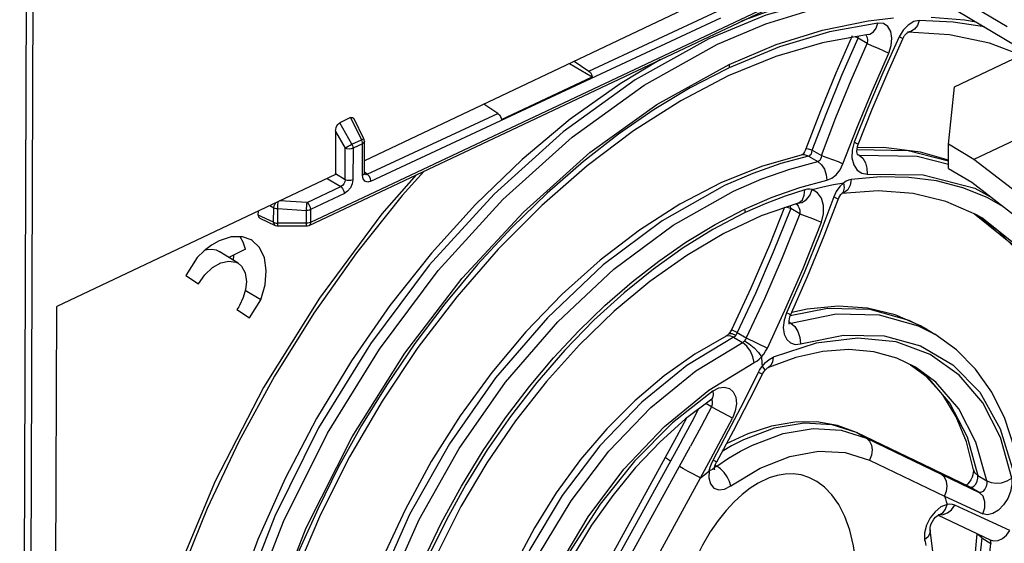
# Model space of a CAD drawing. Extents: x 0 to 594, y 0 to 420.
# Tile 24 of 37: x 532.32 to 542.64, y 89.13 to 94.62. Entities that reach past the tile are written whole.
import ezdxf

# ---------------------------------------------------------------- set-up
doc = ezdxf.new("R2010")
doc.units = 0
doc.header["$LTSCALE"] = 32.67
doc.layers.get('0').update_dxf_attribs({"linetype": 'CONTINUOUS'})

msp = doc.modelspace()

# ---------------------------------------------------------------- linework, layer by layer
at = {"color": 9, "linetype": 'CONTINUOUS'}
for p, q in [((532.441, 107.465), (532.324, 76.416)), ((532.511, 107.462), (532.395, 76.414)), ((540.539, 95.826), (542.675, 94.552)), ((541.234, 95.265), (535.373, 92.497)), ((536.006, 92.929), (539.674, 94.641)), ((538.289, 94.085), (539.637, 94.714)), ((541.636, 94.567), (541.583, 94.513)), ((541.113, 94.43), (541.081, 94.443)), ((541.113, 94.43), (541.115, 94.45)), ((541.195, 94.464), (541.195, 94.464)), ((541.195, 94.464), (541.207, 94.438)), ((541.583, 94.513), (541.542, 94.444)), ((541.665, 94.5), (541.631, 94.493)), ((541.206, 94.374), (541.113, 94.43)), ((539.76, 94.155), (539.762, 94.12)), ((539.762, 94.12), (539.733, 94.106)), ((535.968, 93.003), (537.336, 93.641)), ((535.807, 93.318), (535.679, 93.542)), ((535.793, 93.596), (535.907, 93.365)), ((535.636, 93.452), (535.736, 93.276)), ((535.807, 93.318), (535.907, 93.365)), ((535.919, 93.322), (535.819, 93.275)), ((535.907, 93.365), (535.922, 93.371)), ((535.913, 93.351), (535.907, 93.365)), ((535.917, 93.336), (535.913, 93.351)), ((535.919, 93.322), (535.917, 93.336)), ((535.917, 92.989), (535.919, 93.322)), ((535.735, 92.945), (535.736, 93.276)), ((535.819, 93.275), (535.818, 92.943)), ((540.55, 93.207), (540.526, 93.205)), ((540.594, 93.192), (540.55, 93.207)), ((540.632, 93.255), (540.727, 93.198)), ((541.637, 93.249), (541.101, 93.259)), ((541.124, 93.203), (541.103, 93.207)), ((541.104, 93.215), (541.124, 93.203)), ((542.06, 93.141), (541.637, 93.249)), ((540.594, 93.192), (540.69, 93.135)), ((535.735, 92.945), (535.634, 93.006)), ((535.968, 93.003), (535.937, 93.025)), ((535.952, 92.998), (535.937, 93.003)), ((535.968, 93.003), (535.952, 92.998)), ((541.207, 93.005), (541.794, 92.995)), ((535.547, 92.959), (535.69, 92.873)), ((535.336, 92.705), (535.69, 92.873)), ((535.728, 92.8), (535.374, 92.632)), ((539.711, 92.883), (539.688, 92.872)), ((540.943, 92.801), (540.959, 92.82)), ((540.967, 92.81), (540.946, 92.803)), ((535.336, 92.705), (535.049, 92.723)), ((540.464, 92.694), (540.474, 92.684)), ((540.477, 92.699), (540.479, 92.698)), ((534.986, 92.499), (534.825, 92.575)), ((534.948, 92.676), (534.987, 92.652)), ((534.986, 92.499), (534.987, 92.652)), ((535.026, 92.643), (535.025, 92.489)), ((535.026, 92.643), (535.331, 92.624)), ((535.33, 92.489), (535.331, 92.624)), ((535.374, 92.632), (535.373, 92.497)), ((539.929, 92.6), (539.907, 92.59)), ((539.923, 92.637), (539.929, 92.6)), ((540.407, 92.643), (540.404, 92.673)), ((540.502, 92.586), (540.407, 92.643)), ((535.011, 92.49), (535.025, 92.489)), ((535.33, 92.489), (535.025, 92.489)), ((535.025, 92.489), (535.026, 92.473)), ((535.026, 92.473), (535.028, 92.463)), ((535.346, 92.489), (535.33, 92.489)), ((542.409, 92.545), (542.409, 92.545)), ((535.028, 92.463), (535.029, 92.461)), ((540.79, 91.594), (540.401, 91.517)), ((540.388, 91.455), (540.407, 91.443)), ((540.407, 91.443), (540.388, 91.443)), ((541.824, 91.381), (541.648, 91.47)), ((539.845, 91.342), (539.785, 91.37)), ((539.845, 91.342), (539.938, 91.286)), ((541.742, 91.414), (541.918, 91.325)), ((539.734, 91.306), (539.728, 91.304)), ((539.806, 91.293), (539.9, 91.238)), ((539.938, 91.286), (540.161, 91.179)), ((539.574, 90.643), (539.582, 90.625)), ((539.582, 90.625), (539.584, 90.594)), ((539.575, 90.563), (539.515, 90.598)), ((539.584, 90.594), (539.575, 90.563)), ((540.934, 90.321), (541.199, 90.235)), ((539.261, 90.205), (538.481, 88.786)), ((541.097, 90.296), (541.105, 90.291)), ((541.105, 90.291), (541.199, 90.235)), ((541.199, 90.235), (542.381, 89.667)), ((541.881, 89.917), (541.203, 90.244)), ((538.575, 88.73), (539.355, 90.151)), ((541.232, 90.006), (542.017, 89.628)), ((539.587, 89.906), (539.552, 89.894)), ((539.608, 89.932), (539.631, 89.943)), ((539.614, 89.954), (539.631, 89.943)), ((541.89, 89.913), (541.882, 89.918)), ((538.797, 88.609), (539.462, 89.819)), ((542.367, 89.844), (542.46, 89.788)), ((534.374, 89.786), (533.955, 88.78)), ((542.278, 89.727), (542.288, 89.723)), ((542.279, 89.727), (542.288, 89.723)), ((542.381, 89.667), (542.288, 89.723)), ((542.017, 89.628), (542.419, 89.441)), ((541.957, 89.433), (541.96, 89.432)), ((542.408, 89.189), (542.353, 88.688)), ((542.374, 89.219), (542.37, 89.229)), ((542.408, 89.189), (542.374, 89.219)), ((542.408, 89.189), (542.502, 89.133)), ((542.501, 89.152), (542.502, 89.133))]:
    msp.add_line(p, q, dxfattribs=at)
at = {"color": 7, "linetype": 'CONTINUOUS'}
for p, q in [((552.902, 98.175), (542.327, 93.159)), ((540.632, 95.624), (542.768, 94.35)), ((535.359, 92.466), (541.256, 95.252)), ((539.581, 94.873), (535.938, 93.145)), ((541.637, 94.493), (541.639, 94.494)), ((542.071, 94.465), (541.637, 94.493)), ((542.122, 93.92), (543.239, 94.449)), ((538.088, 94.165), (538.326, 94.023)), ((538.135, 94.187), (538.289, 94.085)), ((537.373, 93.578), (538.326, 94.023)), ((542.061, 93.318), (542.122, 93.92)), ((537.336, 93.641), (537.189, 93.738)), ((535.793, 93.596), (535.679, 93.542)), ((535.932, 93.373), (535.829, 93.582)), ((535.636, 93.452), (535.634, 93.006)), ((535.936, 93.365), (535.932, 93.373)), ((535.939, 93.346), (535.936, 93.365)), ((535.937, 93.012), (535.939, 93.346)), ((542.06, 93.064), (542.061, 93.318)), ((542.327, 93.159), (542.061, 93.318)), ((540.526, 93.205), (540.101, 93.085)), ((540.524, 93.205), (540.522, 93.205)), ((548.088, 88.693), (542.327, 93.159)), ((535.634, 93.001), (532.712, 91.615)), ((535.634, 93.001), (535.634, 93.006)), ((535.937, 93.008), (535.937, 93.012)), ((540.101, 93.085), (539.673, 92.912)), ((542.06, 93.064), (542.306, 92.918)), ((542.306, 92.918), (548.066, 88.452)), ((540.94, 92.798), (540.942, 92.8)), ((540.942, 92.8), (540.943, 92.801)), ((541.322, 92.829), (540.943, 92.801)), ((540.943, 92.801), (540.944, 92.802)), ((540.944, 92.802), (540.946, 92.803)), ((534.825, 92.575), (534.826, 92.617)), ((542.589, 92.402), (542.339, 92.584)), ((534.841, 92.543), (535.003, 92.467)), ((535.003, 92.467), (535.02, 92.462)), ((535.02, 92.462), (535.029, 92.461)), ((535.029, 92.461), (535.333, 92.461)), ((535.333, 92.461), (535.341, 92.461)), ((535.341, 92.461), (535.359, 92.466)), ((534.614, 92.069), (534.416, 92.193)), ((534.692, 92.216), (534.515, 92.131)), ((534.185, 92.13), (534.067, 91.941)), ((534.567, 92.156), (534.561, 92.102)), ((534.067, 91.941), (534.199, 91.853)), ((534.851, 91.687), (534.688, 91.783)), ((534.733, 91.498), (534.851, 91.687)), ((532.659, 77.3), (532.712, 91.615)), ((534.602, 91.585), (534.733, 91.498)), ((541.824, 91.381), (541.918, 91.325)), ((541.826, 90.883), (541.662, 91.006)), ((539.314, 90.445), (539.209, 90.251)), ((539.209, 90.251), (538.426, 88.823)), ((539.955, 90.282), (539.73, 90.175)), ((542.279, 89.727), (541.097, 90.296)), ((540.181, 89.819), (540.064, 89.764)), ((542.278, 89.775), (542.263, 89.756)), ((541.951, 89.43), (542.495, 89.17)), ((541.96, 89.434), (541.962, 89.435))]:
    msp.add_line(p, q, dxfattribs=at)
at = {"color": 9, "linetype": 'CONTINUOUS'}
for points in [[(541.313, 94.921), (540.737, 94.836), (540.146, 94.669), (539.547, 94.423)], [(539.64, 94.367), (540.145, 94.579), (540.644, 94.735), (541.134, 94.834)], [(541.219, 94.611), (541.308, 94.623), (541.397, 94.633), (541.485, 94.641)], [(541.879, 94.651), (542.227, 94.623), (542.349, 94.6)], [(539.76, 94.155), (540.253, 94.362), (540.74, 94.515), (541.219, 94.611)], [(541.32, 94.588), (540.812, 94.497), (540.29, 94.34), (539.762, 94.12)], [(541.218, 94.468), (541.237, 94.472), (541.274, 94.495), (541.303, 94.535), (541.32, 94.588)], [(541.433, 94.272), (541.46, 94.352), (541.467, 94.43), (541.455, 94.499), (541.424, 94.552), (541.378, 94.582), (541.32, 94.588)], [(541.754, 94.615), (541.695, 94.603), (541.636, 94.567)], [(541.754, 94.615), (541.734, 94.563), (541.703, 94.524), (541.665, 94.5)], [(542.437, 94.547), (542.108, 94.598), (541.754, 94.615)], [(541.542, 94.444), (541.37, 94.065), (541.213, 93.697), (541.07, 93.339)], [(541.207, 94.438), (541.211, 94.407), (541.207, 94.374)], [(541.581, 94.424), (541.581, 94.425), (541.57, 94.431), (541.542, 94.444)], [(539.547, 94.423), (538.776, 93.994), (538.021, 93.448), (537.296, 92.795), (536.618, 92.049), (536.001, 91.226), (535.457, 90.343), (534.997, 89.418), (534.631, 88.471)], [(534.724, 88.415), (535.09, 89.362), (535.55, 90.287), (536.095, 91.17), (536.712, 91.993), (537.39, 92.739), (538.114, 93.392), (538.87, 93.938), (539.64, 94.367)], [(540.632, 93.255), (540.783, 93.65), (540.943, 94.042), (541.113, 94.43)], [(540.727, 93.198), (540.879, 93.597), (541.039, 93.989), (541.206, 94.374)], [(541.206, 94.374), (541.261, 94.35), (541.322, 94.323), (541.383, 94.295), (541.433, 94.272)], [(540.954, 93.113), (541.099, 93.487), (541.258, 93.873), (541.433, 94.272)], [(534.957, 88.34), (535.328, 89.295), (535.809, 90.25), (536.362, 91.127), (536.964, 91.914), (537.604, 92.606), (538.302, 93.229), (539.003, 93.734), (539.76, 94.155)], [(539.733, 94.106), (539.353, 93.908), (538.976, 93.68), (538.602, 93.422), (538.235, 93.137), (537.853, 92.804), (537.482, 92.444), (537.123, 92.056), (536.779, 91.644), (536.466, 91.228), (536.172, 90.796), (535.908, 90.367), (535.664, 89.927), (535.452, 89.5), (535.259, 89.067), (535.086, 88.626)], [(535.736, 93.276), (535.751, 93.286), (535.769, 93.297), (535.789, 93.308), (535.807, 93.318)], [(535.807, 93.318), (535.814, 93.304), (535.818, 93.289), (535.819, 93.275)], [(535.939, 93.346), (535.935, 93.336), (535.919, 93.322)], [(535.922, 93.371), (535.931, 93.373), (535.932, 93.373)], [(541.07, 93.339), (541.049, 93.255), (541.047, 93.174), (541.066, 93.102), (541.101, 93.047), (541.15, 93.013), (541.207, 93.005)], [(541.113, 93.313), (541.113, 93.315), (541.101, 93.323), (541.07, 93.339)], [(535.819, 93.275), (535.8, 93.269), (535.777, 93.267), (535.755, 93.27), (535.736, 93.276)], [(540.632, 93.255), (540.594, 93.266), (540.571, 93.27), (540.565, 93.268)], [(540.594, 93.192), (540.605, 93.197), (540.615, 93.205), (540.623, 93.218), (540.629, 93.234), (540.632, 93.255)], [(540.727, 93.198), (540.724, 93.177), (540.719, 93.16), (540.711, 93.148), (540.701, 93.139), (540.69, 93.135)], [(540.727, 93.198), (540.783, 93.18), (540.845, 93.158), (540.905, 93.135), (540.954, 93.113)], [(541.124, 93.203), (541.732, 93.192), (542.06, 93.108)], [(541.124, 93.203), (541.161, 93.17), (541.19, 93.122), (541.205, 93.065), (541.207, 93.005)], [(540.594, 93.192), (540.303, 93.115), (540.008, 93.011), (539.711, 92.883)], [(539.807, 92.826), (540.103, 92.954), (540.398, 93.057), (540.69, 93.135)], [(540.69, 93.135), (540.728, 93.102), (540.759, 93.055), (540.778, 92.998), (540.784, 92.939)], [(540.784, 92.939), (540.836, 92.96), (540.883, 92.998), (540.923, 93.05), (540.954, 93.113)], [(536.48, 92.996), (536.12, 92.586), (535.466, 91.704), (534.881, 90.766), (534.374, 89.786)], [(535.937, 93.012), (535.934, 93.002), (535.917, 92.989)], [(536.006, 92.929), (535.972, 92.921), (535.943, 92.93), (535.924, 92.953), (535.917, 92.989)], [(536.006, 92.929), (536.001, 92.957), (535.987, 92.984), (535.968, 93.003)], [(541.794, 92.995), (542.335, 92.858), (542.494, 92.771)], [(535.735, 92.945), (535.732, 92.923), (535.723, 92.902), (535.708, 92.885), (535.69, 92.873)], [(535.818, 92.943), (535.811, 92.901), (535.791, 92.859), (535.762, 92.824), (535.728, 92.8)], [(535.818, 92.943), (535.791, 92.936), (535.761, 92.937), (535.735, 92.945)], [(539.923, 92.637), (540.213, 92.763), (540.5, 92.863), (540.784, 92.939)], [(540.632, 92.842), (540.743, 92.87), (540.853, 92.894), (540.962, 92.914)], [(540.962, 92.914), (540.92, 92.874), (540.884, 92.823), (540.858, 92.765)], [(540.959, 92.82), (540.97, 92.86), (540.962, 92.914)], [(541.039, 92.946), (541.013, 92.94), (540.987, 92.929), (540.962, 92.914)], [(541.039, 92.946), (541.028, 92.887), (541.003, 92.841), (540.967, 92.81)], [(542.63, 92.666), (542.464, 92.758), (542.21, 92.86), (541.935, 92.932), (541.645, 92.97), (541.347, 92.975), (541.039, 92.946)], [(535.69, 92.873), (535.709, 92.854), (535.723, 92.827), (535.728, 92.8)], [(539.688, 92.872), (539.057, 92.513), (538.441, 92.052), (537.855, 91.499), (537.313, 90.869), (536.828, 90.175), (536.411, 89.435), (536.073, 88.665), (535.821, 87.886)], [(535.917, 87.829), (536.17, 88.612), (536.511, 89.384), (536.93, 90.127), (537.418, 90.823), (537.964, 91.455), (538.553, 92.008), (539.173, 92.469), (539.807, 92.826)], [(540.554, 92.84), (540.347, 92.773), (540.139, 92.693), (539.929, 92.6)], [(540.479, 92.698), (540.524, 92.706), (540.568, 92.734), (540.606, 92.781), (540.632, 92.842)], [(540.483, 92.701), (540.495, 92.706), (540.528, 92.735), (540.548, 92.782), (540.554, 92.84)], [(540.632, 92.842), (540.607, 92.846), (540.581, 92.846), (540.554, 92.84)], [(540.728, 92.499), (540.75, 92.586), (540.75, 92.674), (540.729, 92.751), (540.688, 92.809), (540.632, 92.842)], [(534.987, 92.652), (534.991, 92.673), (535.001, 92.694), (535.009, 92.704)], [(535.031, 92.715), (535.03, 92.708), (535.028, 92.687), (535.027, 92.664), (535.026, 92.643)], [(535.331, 92.624), (535.332, 92.645), (535.333, 92.668), (535.335, 92.689), (535.336, 92.705)], [(535.336, 92.705), (535.355, 92.686), (535.369, 92.659), (535.374, 92.632)], [(540.858, 92.765), (540.71, 92.375), (540.546, 91.97), (540.362, 91.549)], [(540.474, 92.684), (540.485, 92.667), (540.494, 92.648)], [(540.902, 92.738), (540.902, 92.74), (540.888, 92.75), (540.858, 92.765)], [(534.987, 92.652), (534.998, 92.648), (535.011, 92.644), (535.026, 92.643)], [(535.374, 92.632), (535.361, 92.627), (535.346, 92.624), (535.331, 92.624)], [(536.133, 87.767), (536.247, 88.154), (536.383, 88.541), (536.553, 88.949), (536.745, 89.351), (536.954, 89.734), (537.183, 90.106), (537.418, 90.449), (537.669, 90.778), (537.921, 91.077), (538.184, 91.36), (538.459, 91.628), (538.743, 91.875), (539.022, 92.092), (539.305, 92.289), (539.613, 92.476), (539.923, 92.637)], [(539.907, 92.59), (539.591, 92.423), (539.277, 92.23), (538.966, 92.008), (538.66, 91.761), (538.344, 91.473), (538.039, 91.16), (537.745, 90.821), (537.468, 90.463), (537.225, 90.112), (537, 89.749), (536.797, 89.381), (536.614, 89.006), (536.461, 88.65), (536.326, 88.29), (536.209, 87.921)], [(540.407, 92.643), (540.223, 92.185), (540.036, 91.754), (539.845, 91.342)], [(540.502, 92.586), (540.318, 92.128), (540.13, 91.698), (539.938, 91.286)], [(540.407, 92.643), (540.369, 92.655), (540.358, 92.657)], [(540.494, 92.648), (540.5, 92.627), (540.503, 92.606), (540.502, 92.586)], [(540.502, 92.586), (540.557, 92.568), (540.617, 92.545), (540.677, 92.521), (540.728, 92.499)], [(542.334, 92.586), (542.745, 92.257), (543.069, 91.827), (543.306, 91.303), (543.45, 90.701), (543.498, 90.034), (543.448, 89.321)], [(534.986, 92.499), (534.998, 92.494), (535.011, 92.49)], [(535.003, 92.467), (535, 92.468), (534.99, 92.48), (534.986, 92.499)], [(535.333, 92.461), (535.332, 92.462), (535.331, 92.472), (535.33, 92.489)], [(535.373, 92.497), (535.36, 92.492), (535.346, 92.489)], [(535.373, 92.497), (535.368, 92.475), (535.359, 92.466)], [(540.161, 91.179), (540.345, 91.578), (540.535, 92.016), (540.728, 92.499)], [(543.543, 89.264), (543.594, 89.977), (543.546, 90.643), (543.402, 91.246), (543.165, 91.769), (542.841, 92.2), (542.409, 92.545)], [(540.362, 91.549), (540.337, 91.472), (540.328, 91.395), (540.338, 91.325), (540.364, 91.27), (540.403, 91.234), (540.453, 91.218), (540.508, 91.225)], [(540.405, 91.527), (540.405, 91.527), (540.392, 91.534), (540.362, 91.549)], [(541.648, 91.47), (541.24, 91.585), (540.79, 91.594)], [(540.407, 91.443), (540.884, 91.538), (541.334, 91.529), (541.742, 91.414)], [(540.407, 91.443), (540.449, 91.407), (540.482, 91.354), (540.503, 91.291), (540.508, 91.225)], [(539.829, 91.313), (539.835, 91.321), (539.84, 91.331), (539.845, 91.342)], [(539.814, 91.298), (539.318, 90.997), (538.846, 90.614), (538.406, 90.156), (538.01, 89.636), (537.67, 89.07), (537.397, 88.476), (537.198, 87.87), (537.081, 87.273)], [(537.175, 87.217), (537.292, 87.814), (537.491, 88.42), (537.764, 89.014), (538.104, 89.58), (538.5, 90.1), (538.94, 90.558), (539.411, 90.941), (539.908, 91.243)], [(539.806, 91.293), (539.767, 91.309), (539.734, 91.306)], [(539.829, 91.313), (539.792, 91.328), (539.766, 91.331), (539.755, 91.325)], [(539.814, 91.298), (539.822, 91.305), (539.829, 91.313)], [(540.023, 91.028), (540.01, 91.088), (539.983, 91.147), (539.945, 91.2), (539.9, 91.238)], [(539.923, 91.257), (539.916, 91.249), (539.908, 91.243)], [(539.938, 91.286), (539.934, 91.275), (539.929, 91.265), (539.923, 91.257)], [(539.923, 91.257), (539.972, 91.225), (540.023, 91.182), (540.068, 91.135), (540.101, 91.089)], [(542.722, 89.815), (542.604, 90.243), (542.418, 90.607), (542.172, 90.897), (541.868, 91.112), (541.511, 91.244), (541.108, 91.285), (540.672, 91.231), (540.222, 91.084)], [(540.508, 91.225), (540.96, 91.315), (541.384, 91.308), (541.766, 91.205), (542.105, 91.006), (542.387, 90.717), (542.603, 90.335), (542.742, 89.878), (542.796, 89.364)], [(540.101, 91.089), (540.123, 91.116), (540.143, 91.147), (540.161, 91.179)], [(537.416, 87.182), (537.528, 87.75), (537.713, 88.321), (537.966, 88.875), (538.283, 89.41), (538.658, 89.91), (539.084, 90.359), (539.546, 90.738), (540.023, 91.028)], [(540.023, 91.028), (540.05, 91.044), (540.076, 91.064), (540.101, 91.089)], [(540.101, 91.089), (540.104, 91.022), (540.106, 90.988)], [(540.106, 90.988), (540.141, 91.029), (540.181, 91.061), (540.222, 91.084)], [(540.222, 91.084), (540.216, 91.035), (540.198, 90.998), (540.172, 90.978)], [(539.592, 90.005), (539.755, 90.312), (539.913, 90.617), (540.069, 90.927)], [(540.069, 90.927), (540.08, 90.948), (540.093, 90.969), (540.106, 90.988)], [(540.069, 90.927), (540.097, 90.914), (540.109, 90.908), (540.11, 90.908)], [(540.106, 90.988), (540.126, 90.961), (540.132, 90.944), (540.13, 90.94)], [(541.663, 91.005), (541.835, 90.878), (542.075, 90.599), (542.254, 90.251), (542.367, 89.844)], [(542.46, 89.788), (542.347, 90.195), (542.168, 90.543), (541.928, 90.822), (541.715, 90.98)], [(539.593, 90.733), (539.167, 90.395), (538.768, 89.993), (538.409, 89.542), (538.089, 89.043), (537.823, 88.512), (537.616, 87.954), (537.479, 87.394)], [(539.578, 90.646), (539.589, 90.657), (539.598, 90.689), (539.593, 90.733)], [(539.593, 90.733), (539.651, 90.763), (539.71, 90.771), (539.763, 90.757), (539.804, 90.721), (539.83, 90.666), (539.837, 90.597), (539.825, 90.521), (539.796, 90.447)], [(539.261, 90.205), (539.372, 90.412), (539.44, 90.541)], [(539.575, 90.563), (539.466, 90.358), (539.355, 90.151)], [(539.796, 90.447), (539.749, 90.471), (539.691, 90.5), (539.63, 90.533), (539.575, 90.563)], [(539.462, 89.819), (539.57, 90.018), (539.681, 90.227), (539.796, 90.447)], [(541.105, 90.291), (540.84, 90.376), (540.547, 90.393), (540.233, 90.34), (539.91, 90.218)], [(540.004, 90.163), (540.327, 90.284), (540.64, 90.337), (540.934, 90.321)], [(539.91, 90.218), (539.785, 90.154), (539.688, 90.097)], [(541.199, 90.235), (541.231, 90.205), (541.253, 90.163), (541.26, 90.112), (541.253, 90.058), (541.232, 90.006)], [(539.631, 89.943), (539.755, 90.026), (539.879, 90.099), (540.004, 90.163)], [(539.778, 89.735), (540.086, 89.921), (540.396, 90.043), (540.696, 90.099), (540.978, 90.087), (541.232, 90.006)], [(539.146, 89.995), (539.114, 90.015), (539.095, 90.028), (539.09, 90.033)], [(539.552, 89.894), (539.561, 89.931), (539.574, 89.968), (539.592, 90.005)], [(539.592, 90.005), (539.618, 89.993), (539.629, 89.989), (539.63, 89.989)], [(539.462, 89.819), (539.424, 89.837), (539.38, 89.86), (539.332, 89.887), (539.283, 89.914), (539.239, 89.939)], [(539.462, 89.819), (539.492, 89.844), (539.522, 89.869), (539.552, 89.894)], [(539.552, 89.894), (539.547, 89.819), (539.564, 89.756), (539.6, 89.713), (539.652, 89.695), (539.713, 89.702), (539.778, 89.735)], [(539.608, 89.932), (539.606, 89.924), (539.587, 89.906)], [(539.778, 89.735), (539.764, 89.781), (539.739, 89.829), (539.707, 89.875), (539.67, 89.915), (539.631, 89.943)], [(542.321, 89.903), (542.331, 89.877), (542.367, 89.844)], [(542.017, 89.628), (542.038, 89.68), (542.045, 89.732), (542.038, 89.783), (542.018, 89.826), (541.984, 89.857)], [(542.288, 89.723), (542.307, 89.721), (542.327, 89.733), (542.346, 89.755), (542.36, 89.784), (542.367, 89.816), (542.367, 89.844)], [(542.46, 89.788), (542.461, 89.761), (542.454, 89.729), (542.44, 89.7), (542.421, 89.677), (542.4, 89.665), (542.381, 89.667)], [(542.722, 89.815), (542.725, 89.751), (542.711, 89.678), (542.681, 89.603), (542.637, 89.535), (542.584, 89.481), (542.526, 89.445), (542.469, 89.431), (542.419, 89.441)], [(542.46, 89.788), (542.506, 89.77), (542.559, 89.763), (542.617, 89.769), (542.674, 89.787), (542.722, 89.815)], [(542.017, 89.628), (542.027, 89.599), (542.037, 89.57), (542.046, 89.54)], [(542.419, 89.441), (542.441, 89.505), (542.442, 89.569), (542.422, 89.626), (542.381, 89.667)], [(542.046, 89.54), (541.981, 89.514), (541.919, 89.465)], [(541.96, 89.432), (542.004, 89.434), (542.05, 89.452), (542.092, 89.486), (542.126, 89.533)], [(541.962, 89.435), (541.969, 89.437), (542.003, 89.456), (542.029, 89.491), (542.046, 89.54)], [(542.126, 89.533), (542.102, 89.541), (542.075, 89.543), (542.046, 89.54)], [(542.701, 89.266), (542.308, 89.448), (542.126, 89.533)], [(541.919, 89.465), (541.866, 89.399), (541.828, 89.322)], [(541.828, 89.322), (541.808, 89.243), (541.81, 89.17)], [(541.867, 89.276), (541.865, 89.238), (541.845, 89.202), (541.81, 89.17)], [(541.81, 89.17), (541.814, 89.151), (541.817, 89.131), (541.821, 89.111)], [(542.408, 89.189), (542.407, 89.208), (542.405, 89.213)], [(542.488, 89.174), (542.495, 89.167), (542.501, 89.152)], [(542.495, 89.17), (542.53, 89.16), (542.579, 89.162), (542.627, 89.183), (542.669, 89.218), (542.701, 89.266)], [(542.339, 88.187), (542.446, 88.632), (542.502, 89.133)]]:
    msp.add_lwpolyline(points, dxfattribs=at)
at = {"color": 7, "linetype": 'CONTINUOUS'}
for points in [[(541.254, 94.935), (540.74, 94.864), (540.214, 94.728), (539.89, 94.607)], [(541.218, 94.468), (540.739, 94.382), (540.249, 94.237), (539.752, 94.033), (539.254, 93.772), (538.759, 93.457), (538.271, 93.091), (537.797, 92.676), (537.34, 92.217), (536.905, 91.719), (536.498, 91.187), (536.122, 90.625), (535.78, 90.039), (535.477, 89.436), (535.215, 88.821), (534.998, 88.201)], [(541.051, 94.455), (540.88, 94.063), (540.718, 93.667), (540.565, 93.268)], [(541.581, 94.424), (541.587, 94.436), (541.6, 94.458), (541.615, 94.475), (541.628, 94.487), (541.637, 94.493)], [(542.822, 94.251), (542.489, 94.377), (542.071, 94.465)], [(541.113, 93.313), (541.26, 93.685), (541.426, 94.078), (541.581, 94.424)], [(539.04, 94.205), (538.617, 93.952), (538.096, 93.58), (537.59, 93.156), (537.103, 92.687), (536.64, 92.176), (536.205, 91.627), (535.802, 91.047), (535.435, 90.441), (535.107, 89.814), (534.822, 89.173), (534.582, 88.524)], [(538.289, 94.085), (538.306, 94.069), (538.319, 94.047), (538.326, 94.023)], [(537.336, 93.641), (537.352, 93.625), (537.366, 93.602), (537.373, 93.578)], [(535.636, 93.452), (535.638, 93.473), (535.643, 93.493), (535.65, 93.51), (535.659, 93.524), (535.669, 93.535), (535.679, 93.542)], [(535.793, 93.596), (535.803, 93.599), (535.813, 93.597), (535.822, 93.592), (535.829, 93.582)], [(541.102, 93.222), (541.1, 93.241), (541.101, 93.265), (541.106, 93.292), (541.113, 93.313)], [(540.565, 93.268), (540.561, 93.257), (540.55, 93.237), (540.54, 93.221), (540.53, 93.211), (540.524, 93.205)], [(541.109, 93.202), (541.108, 93.202), (541.105, 93.209), (541.102, 93.222)], [(542.06, 93.152), (541.766, 93.235), (541.378, 93.283), (541.104, 93.278)], [(536.565, 93.036), (536.335, 92.781), (535.856, 92.18), (535.408, 91.546), (534.995, 90.884), (534.622, 90.2), (534.29, 89.5), (534.003, 88.79)], [(535.939, 93.001), (535.939, 93.001), (535.939, 93.002), (535.937, 93.008)], [(539.673, 92.912), (539.245, 92.688), (538.822, 92.417), (538.41, 92.101), (538.011, 91.744), (537.631, 91.35), (537.273, 90.924), (536.941, 90.469), (536.638, 89.99), (536.367, 89.493), (536.131, 88.983), (535.933, 88.464), (535.774, 87.943)], [(540.902, 92.738), (540.909, 92.754), (540.92, 92.774), (540.93, 92.789), (540.94, 92.798)], [(542.409, 92.545), (542.352, 92.578), (542.033, 92.718), (541.688, 92.802), (541.322, 92.829)], [(540.483, 92.701), (540.096, 92.565), (539.706, 92.381), (539.316, 92.152), (538.931, 91.879), (538.555, 91.566), (538.191, 91.215), (537.845, 90.83), (537.52, 90.416), (537.221, 89.977), (536.949, 89.518), (536.709, 89.044), (536.503, 88.561), (536.333, 88.073), (536.201, 87.587)], [(540.405, 91.527), (540.582, 91.929), (540.757, 92.356), (540.902, 92.738)], [(534.825, 92.575), (534.829, 92.557), (534.838, 92.545), (534.841, 92.543)], [(540.341, 92.659), (540.182, 92.259), (539.987, 91.807), (539.785, 91.37)], [(543.401, 89.384), (543.446, 89.861), (543.447, 90.319), (543.406, 90.752), (543.322, 91.156), (543.198, 91.527), (543.034, 91.861), (542.83, 92.154), (542.589, 92.402)], [(534.416, 92.304), (534.336, 92.259), (534.258, 92.2), (534.185, 92.13)], [(534.749, 92.315), (534.659, 92.346), (534.542, 92.345), (534.416, 92.304)], [(534.692, 92.216), (534.667, 92.291), (534.635, 92.346)], [(534.851, 91.687), (534.896, 91.843), (534.909, 91.993), (534.889, 92.125), (534.839, 92.233), (534.76, 92.308), (534.749, 92.315)], [(534.271, 92.209), (534.289, 92.214), (534.338, 92.217), (534.384, 92.209), (534.416, 92.193)], [(534.199, 91.853), (534.265, 91.948), (534.345, 92.024), (534.431, 92.074), (534.516, 92.093), (534.591, 92.081), (534.613, 92.069)], [(534.613, 92.069), (534.65, 92.038), (534.687, 91.968), (534.7, 91.876)], [(534.7, 91.876), (534.692, 91.795), (534.667, 91.711), (534.628, 91.628)], [(534.628, 91.628), (534.62, 91.613), (534.611, 91.599), (534.602, 91.585)], [(541.824, 91.38), (541.767, 91.413), (541.501, 91.528), (541.212, 91.597), (540.902, 91.618), (540.577, 91.589), (540.416, 91.552)], [(540.39, 91.43), (540.39, 91.43), (540.389, 91.435), (540.388, 91.447), (540.388, 91.465), (540.392, 91.486), (540.398, 91.509), (540.405, 91.527)], [(539.785, 91.37), (539.78, 91.362), (539.768, 91.343), (539.755, 91.325)], [(539.728, 91.304), (539.401, 91.116), (539.081, 90.89), (538.772, 90.627), (538.478, 90.333), (538.203, 90.011), (537.949, 89.664), (537.719, 89.297), (537.518, 88.916), (537.347, 88.524), (537.208, 88.127), (537.103, 87.729), (537.035, 87.336)], [(539.755, 91.325), (539.751, 91.321), (539.739, 91.311), (539.73, 91.304), (539.728, 91.304)], [(542.846, 89.433), (542.818, 89.794), (542.753, 90.131), (542.65, 90.441), (542.513, 90.718), (542.343, 90.959), (542.144, 91.162), (541.918, 91.325)], [(541.715, 90.98), (541.519, 91.074), (541.276, 91.141), (541.016, 91.164), (540.744, 91.144), (540.461, 91.081), (540.172, 90.978)], [(540.11, 90.908), (540.115, 90.916), (540.127, 90.936), (540.13, 90.94)], [(540.13, 90.94), (540.138, 90.949), (540.151, 90.963), (540.163, 90.973), (540.171, 90.977), (540.172, 90.978)], [(539.63, 89.989), (539.805, 90.314), (539.976, 90.643), (540.11, 90.908)], [(542.321, 89.903), (542.248, 90.196), (542.141, 90.459), (542, 90.689), (541.826, 90.883)], [(539.578, 90.646), (539.303, 90.437), (539.036, 90.196), (538.78, 89.929), (538.54, 89.636), (538.318, 89.323), (538.118, 88.993), (537.942, 88.652), (537.792, 88.302), (537.671, 87.95), (537.58, 87.6), (537.519, 87.256)], [(539.578, 90.646), (539.585, 90.65), (539.59, 90.653)], [(541.097, 90.296), (540.897, 90.369), (540.68, 90.406), (540.448, 90.404), (540.204, 90.363), (539.955, 90.282)], [(539.606, 89.906), (539.607, 89.904), (539.606, 89.906), (539.606, 89.916), (539.608, 89.932)], [(539.608, 89.932), (539.611, 89.942), (539.617, 89.962), (539.627, 89.983), (539.63, 89.989)], [(542.321, 89.903), (542.321, 89.902), (542.322, 89.892), (542.32, 89.875), (542.316, 89.852), (542.307, 89.826), (542.294, 89.799), (542.278, 89.775)], [(541.097, 88.736), (541.089, 88.928), (541.065, 89.108), (541.026, 89.271), (540.973, 89.416), (540.91, 89.54), (540.837, 89.642), (540.76, 89.722), (540.679, 89.782), (540.597, 89.824), (540.514, 89.85), (540.431, 89.861), (540.347, 89.859), (540.264, 89.845), (540.181, 89.819)], [(540.064, 89.764), (539.981, 89.71), (539.897, 89.645), (539.813, 89.568), (539.729, 89.477), (539.646, 89.372), (539.563, 89.252), (539.482, 89.115), (539.404, 88.961), (539.331, 88.791), (539.266, 88.606), (539.212, 88.411), (539.172, 88.209), (539.146, 88.006), (539.137, 87.806)], [(542.263, 89.756), (542.249, 89.743), (542.248, 89.742)], [(541.867, 89.276), (541.866, 89.282), (541.867, 89.295), (541.871, 89.315), (541.879, 89.338), (541.891, 89.363), (541.907, 89.387), (541.924, 89.407), (541.94, 89.422), (541.953, 89.43), (541.96, 89.434)], [(541.9, 88.775), (541.899, 89.02), (541.867, 89.276)], [(542.24, 88.455), (542.272, 88.577), (542.333, 88.921), (542.36, 89.234)]]:
    msp.add_lwpolyline(points, dxfattribs=at)

doc.saveas('drawing.dxf')
